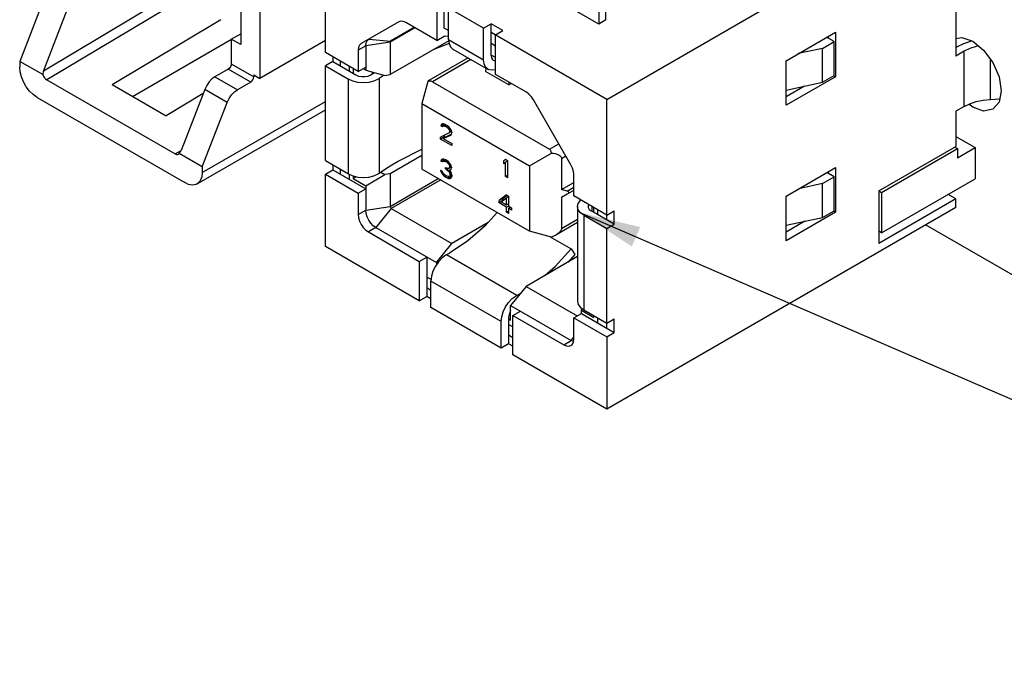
# Model space of a CAD drawing. Header units: inches. Extents: x 0 to 34, y 0 to 22.
# Tile 16 of 53: x 23.9 to 26.9, y 5.1 to 7. Entities that reach past the tile are written whole.
import ezdxf

# ---------------------------------------------------------------- set-up
doc = ezdxf.new("R2010")
doc.units = ezdxf.units.IN
doc.header["$LTSCALE"] = 1.87
doc.header["$MEASUREMENT"] = 0
doc.layers.get('0').update_dxf_attribs({"linetype": 'CONTINUOUS'})
doc.layers.add('02___PRT_ALL_AXES', color=7, linetype='CONTINUOUS')
doc.layers.add('DETAIL', color=7, linetype='CONTINUOUS')
doc.styles.get("Standard").update_dxf_attribs({"font": 'txt', "width": 0.8})
doc.dimstyles.get("Standard").update_dxf_attribs({"dimtxt": 0.125, "dimasz": 0.18, "dimexe": 0.125, "dimexo": 0.0625, "dimgap": 0.09, "dimtad": 0, "dimtih": 1, "dimtoh": 1, "dimzin": 0, "dimdsep": 46, "dimtxsty": 'STANDARD', "dimblk": '_FILLED', "dimblk1": '_FILLED', "dimblk2": '_FILLED', "dimcen": 0.09, "dimazin": 0, "dimtol": 1, "dimtp": 0.02, "dimtm": 0.02, "dimtfac": 1, "dimtofl": 0, "dimtmove": 0, "dimatfit": 3, "dimldrblk": '_FILLED', "dimfxl": 1, "dimtolj": 1, "dimtzin": 0, "dimarcsym": 0})

# ---------------------------------------------------------------- blocks, each defined once
blk = doc.blocks.new('_FILLED')
at = {"color": 0, "linetype": 'BYBLOCK'}
blk.add_solid([(0, 0), (-1, 0.174), (-1, -0.174)], dxfattribs=at)

msp = doc.modelspace()

# ---------------------------------------------------------------- linework, layer by layer
at = {"color": 7, "linetype": 'CONTINUOUS'}
for p, q in [((25.6949, 6.7856), (26.7325, 7.3847)), ((26.7325, 7.3847), (26.7325, 6.914)), ((24.858, 6.9251), (24.858, 7.2689)), ((25.6711, 7.0093), (25.2828, 7.2335)), ((24.6063, 7.2039), (24.6063, 6.9483)), ((24.6634, 7.2235), (24.6634, 6.8479)), ((24.0236, 7.0901), (23.9493, 6.8985)), ((24.4374, 7.0868), (24.03, 6.8434)), ((25.2116, 6.9972), (25.2116, 7.0903)), ((24.3749, 7.0819), (24.0199, 6.8698)), ((25.1894, 7.0775), (25.1894, 6.9603)), ((25.3286, 6.9971), (25.2116, 7.0647)), ((25.2242, 6.9637), (25.2242, 7.0574)), ((25.692, 7.0214), (25.692, 7.0575)), ((24.0199, 6.8698), (24.0904, 7.0515)), ((25.6711, 7.0455), (25.6711, 7.0093)), ((24.2239, 6.8296), (24.5477, 7.0231)), ((25.0761, 7.0156), (24.9647, 6.9514)), ((25.1237, 6.9983), (25.0503, 6.9559)), ((25.1223, 6.9991), (25.0514, 6.9582)), ((25.1894, 6.9603), (25.0973, 7.0135)), ((25.2242, 6.9899), (25.2116, 6.9972)), ((25.3286, 6.9971), (25.3508, 7.0099)), ((25.3286, 6.9034), (25.3286, 6.9971)), ((25.3856, 6.9898), (25.3508, 7.0099)), ((25.3508, 6.9162), (25.3508, 7.0099)), ((25.692, 7.0214), (25.6711, 7.0093)), ((24.5785, 6.9644), (24.6063, 6.9805)), ((25.1894, 6.9603), (25.2116, 6.9731)), ((25.2242, 6.972), (25.2116, 6.9731)), ((25.6949, 6.7856), (25.3508, 6.9844)), ((25.3634, 6.977), (25.3856, 6.9898)), ((25.3634, 6.8599), (25.3634, 6.977)), ((26.2279, 6.9005), (26.3748, 6.9853)), ((26.3704, 6.9571), (26.3481, 6.9699)), ((26.3526, 6.9725), (26.3526, 6.9673)), ((26.3748, 6.9853), (26.3748, 6.8527)), ((24.2848, 6.7944), (24.5786, 6.9641)), ((24.6063, 6.9483), (24.5785, 6.9644)), ((24.5785, 6.9644), (24.5785, 6.8913)), ((24.858, 6.9602), (24.6634, 6.8479)), ((24.9781, 6.9447), (24.9559, 6.9319)), ((25.0503, 6.9559), (24.9781, 6.9447)), ((24.9781, 6.9447), (24.9781, 6.8721)), ((24.9869, 6.9641), (25.0514, 6.9582)), ((25.2247, 6.9598), (25.0503, 6.8591)), ((25.0503, 6.9559), (25.0503, 6.8591)), ((25.2257, 6.9518), (25.1777, 6.9327)), ((25.2242, 6.9637), (25.3286, 6.9034)), ((25.3508, 6.9522), (25.3634, 6.9449)), ((26.3356, 6.937), (26.3704, 6.9571)), ((26.3704, 6.8566), (26.3704, 6.9571)), ((26.7325, 6.9395), (26.7354, 6.9412)), ((24.9559, 6.8685), (24.858, 6.9251)), ((24.8801, 6.9123), (24.8801, 6.8977)), ((24.9559, 6.9319), (24.9559, 6.8685)), ((25.2822, 6.909), (25.1658, 6.8417)), ((25.2372, 6.9349), (25.3416, 6.8746)), ((25.3634, 6.9095), (25.3508, 6.9169)), ((26.3356, 6.937), (26.2641, 6.9214)), ((26.3356, 6.8365), (26.3356, 6.937)), ((26.7575, 6.9284), (26.7325, 6.914)), ((26.7575, 6.7645), (26.7575, 6.9284)), ((23.9493, 6.8985), (23.9493, 6.8816)), ((24.0178, 6.859), (23.9493, 6.8985)), ((24.5785, 6.8913), (24.6453, 6.8527)), ((24.8801, 6.8977), (24.858, 6.8849)), ((24.858, 6.8849), (24.9265, 6.8454)), ((24.858, 6.6037), (24.858, 6.8849)), ((24.8801, 6.8977), (24.9486, 6.8581)), ((24.9022, 6.8996), (24.9022, 6.8849)), ((24.9297, 6.8691), (24.9297, 6.8837)), ((24.9559, 6.8685), (24.9781, 6.8813)), ((25.2908, 6.904), (25.1767, 6.838)), ((26.2279, 6.7679), (26.2279, 6.9005)), ((26.835, 6.9053), (26.835, 6.7853)), ((24.5694, 6.8756), (24.5298, 6.8527)), ((24.5298, 6.8527), (24.5966, 6.8141)), ((24.6362, 6.837), (24.5694, 6.8756)), ((24.6453, 6.8583), (24.6634, 6.8479)), ((24.6453, 6.8583), (24.6453, 6.8527)), ((24.9405, 6.8775), (24.9405, 6.8628)), ((24.9781, 6.8721), (24.9701, 6.8767)), ((24.9781, 6.8721), (25.0351, 6.8568)), ((24.9946, 6.859), (25.0037, 6.8652)), ((24.9975, 6.8669), (24.9975, 6.861)), ((25.0351, 6.8568), (25.0503, 6.8591)), ((25.3354, 6.8782), (25.3338, 6.8685)), ((25.4034, 6.8283), (25.3338, 6.8685)), ((25.4556, 6.8067), (25.3634, 6.8599)), ((26.3748, 6.8527), (26.2279, 6.7679)), ((26.3356, 6.8365), (26.3704, 6.8566)), ((26.3692, 6.8559), (26.3748, 6.8527)), ((24.03, 6.8434), (24.4114, 6.6232)), ((24.2239, 6.8296), (24.3846, 6.7368)), ((24.6362, 6.837), (24.5966, 6.8141)), ((24.9265, 6.5641), (24.9265, 6.8454)), ((25.0195, 6.5667), (25.0195, 6.848)), ((25.1623, 6.8383), (25.1448, 6.773)), ((25.1767, 6.838), (25.5246, 6.6371)), ((25.4034, 6.8283), (25.4047, 6.8361)), ((25.4034, 6.8283), (25.4107, 6.8326)), ((26.2279, 6.8131), (26.3356, 6.8365)), ((26.2824, 6.825), (26.2279, 6.7935)), ((24.4948, 6.8026), (24.3846, 6.7368)), ((24.4997, 6.8152), (24.4292, 6.6335)), ((24.5665, 6.7767), (24.4997, 6.8152)), ((24.0015, 6.7912), (24.44, 6.5381)), ((24.4922, 6.5682), (24.858, 6.7794)), ((24.4922, 6.5851), (24.5665, 6.7767)), ((25.1448, 6.773), (25.4649, 6.5882)), ((25.1448, 6.773), (25.1448, 6.5786)), ((25.5881, 6.5914), (25.4768, 6.7843)), ((25.6949, 6.4272), (25.6949, 6.7856)), ((26.7575, 6.7645), (26.7325, 6.75)), ((26.835, 6.7853), (26.8629, 6.7868)), ((24.4769, 6.5344), (24.858, 6.7544)), ((26.7325, 6.75), (26.7325, 6.6456)), ((25.211, 6.7122), (25.2014, 6.7066)), ((25.2023, 6.7104), (25.2014, 6.7066)), ((25.206, 6.7039), (25.2014, 6.7066)), ((25.206, 6.7127), (25.2023, 6.7104)), ((25.2097, 6.7127), (25.206, 6.7127)), ((25.206, 6.7039), (25.2079, 6.7061)), ((25.2153, 6.7104), (25.2079, 6.7061)), ((25.2079, 6.7061), (25.2106, 6.7067)), ((25.2162, 6.7101), (25.2097, 6.7127)), ((25.2163, 6.71), (25.2106, 6.7067)), ((25.2106, 6.7067), (25.2153, 6.7051)), ((25.22, 6.7078), (25.2153, 6.7051)), ((25.219, 6.703), (25.2153, 6.7051)), ((25.2162, 6.7101), (25.2199, 6.7079)), ((25.2232, 6.7054), (25.219, 6.703)), ((25.2255, 6.7036), (25.2199, 6.7079)), ((25.2292, 6.6993), (25.2255, 6.7036)), ((25.2264, 6.6856), (25.2004, 6.6732)), ((25.2119, 6.6744), (25.2004, 6.6677)), ((25.2079, 6.6689), (25.2311, 6.6796)), ((25.2193, 6.6756), (25.2079, 6.6689)), ((25.2119, 6.6744), (25.2119, 6.6787)), ((25.2146, 6.6728), (25.2119, 6.6744)), ((25.219, 6.703), (25.2236, 6.6992)), ((25.2329, 6.6818), (25.2193, 6.6756)), ((25.2274, 6.7014), (25.2236, 6.6992)), ((25.2236, 6.6992), (25.2264, 6.6954)), ((25.2302, 6.6976), (25.2264, 6.6954)), ((25.2264, 6.6954), (25.2283, 6.6911)), ((25.2335, 6.6897), (25.2264, 6.6856)), ((25.2283, 6.6889), (25.2264, 6.6856)), ((25.2325, 6.6935), (25.2283, 6.6911)), ((25.2331, 6.6917), (25.2283, 6.6889)), ((25.2283, 6.6889), (25.2283, 6.6911)), ((25.2329, 6.6928), (25.2292, 6.6993)), ((25.2311, 6.6796), (25.2329, 6.6818)), ((25.2338, 6.6879), (25.2329, 6.6928)), ((25.2329, 6.6818), (25.2338, 6.6857)), ((25.2338, 6.6879), (25.2338, 6.6857)), ((26.7325, 6.6753), (26.79, 6.6421)), ((25.2004, 6.6677), (25.2004, 6.6732)), ((25.2338, 6.6485), (25.2004, 6.6677)), ((25.2079, 6.6689), (25.2338, 6.6539)), ((25.2338, 6.6539), (25.2338, 6.6485)), ((25.5246, 6.6371), (25.5525, 6.6532)), ((26.5035, 6.5133), (26.7325, 6.6456)), ((24.4114, 6.6232), (24.429, 6.6337)), ((24.4213, 6.6223), (24.4237, 6.6246)), ((24.4922, 6.5851), (24.4237, 6.6246)), ((25.1448, 6.6187), (25.0503, 6.5642)), ((25.0745, 6.6018), (25.1448, 6.6377)), ((25.4649, 6.5882), (25.5302, 6.6259)), ((25.5734, 6.617), (25.56, 6.6093)), ((26.5117, 6.5086), (26.7378, 6.6392)), ((26.7297, 6.6439), (26.7378, 6.6392)), ((26.7378, 6.6119), (26.79, 6.6421)), ((26.7378, 6.6392), (26.7378, 6.6119)), ((26.79, 6.6421), (26.79, 6.5496)), ((24.858, 6.6037), (24.9265, 6.5641)), ((24.8801, 6.5909), (24.8801, 6.5763)), ((25.211, 6.6077), (25.2014, 6.6021)), ((25.2023, 6.606), (25.2014, 6.6021)), ((25.206, 6.5995), (25.2014, 6.6021)), ((25.206, 6.6082), (25.2023, 6.606)), ((25.2097, 6.6083), (25.206, 6.6082)), ((25.206, 6.5995), (25.2079, 6.6017)), ((25.2153, 6.606), (25.2079, 6.6017)), ((25.2079, 6.6017), (25.2106, 6.6023)), ((25.2162, 6.6056), (25.2097, 6.6083)), ((25.2163, 6.6055), (25.2106, 6.6023)), ((25.2106, 6.6023), (25.2153, 6.6007)), ((25.2198, 6.6033), (25.2153, 6.6007)), ((25.219, 6.5985), (25.2153, 6.6007)), ((25.2162, 6.6056), (25.2181, 6.6045)), ((25.2246, 6.5997), (25.2181, 6.6045)), ((25.223, 6.6008), (25.219, 6.5985)), ((25.219, 6.5985), (25.2236, 6.5948)), ((25.2271, 6.5967), (25.2236, 6.5948)), ((25.2236, 6.5948), (25.2264, 6.591)), ((25.2283, 6.5954), (25.2246, 6.5997)), ((25.2297, 6.5928), (25.2264, 6.591)), ((25.2264, 6.591), (25.2283, 6.5866)), ((25.232, 6.5888), (25.2283, 6.5954)), ((25.232, 6.5888), (25.2283, 6.5866)), ((25.2324, 6.5868), (25.2283, 6.5844)), ((25.2283, 6.5844), (25.2283, 6.5866)), ((25.2329, 6.5839), (25.232, 6.5888)), ((25.3939, 6.6075), (25.3884, 6.603)), ((25.395, 6.6069), (25.3884, 6.603)), ((25.3884, 6.5943), (25.3884, 6.603)), ((25.3884, 6.5943), (25.3939, 6.5987)), ((25.3939, 6.6075), (25.3995, 6.6043)), ((25.3995, 6.6019), (25.3939, 6.5987)), ((25.3939, 6.556), (25.3939, 6.5987)), ((25.3995, 6.6043), (25.3995, 6.5528)), ((25.4649, 6.5882), (25.4649, 6.3937)), ((25.56, 6.6093), (25.56, 6.5176)), ((24.4922, 6.5851), (24.4922, 6.5682)), ((24.858, 6.5635), (24.8801, 6.5763)), ((24.858, 6.5635), (24.9559, 6.5069)), ((24.858, 6.3483), (24.858, 6.5635)), ((24.8801, 6.5763), (24.9781, 6.5197)), ((24.9022, 6.5781), (24.9022, 6.5635)), ((24.9297, 6.5476), (24.9297, 6.5627)), ((24.9405, 6.5581), (24.9405, 6.5506)), ((24.9781, 6.5289), (25.0351, 6.5619)), ((25.0228, 6.569), (25.0351, 6.5619)), ((25.0503, 6.5642), (25.0351, 6.5619)), ((25.0503, 6.5642), (25.0503, 6.4675)), ((25.4649, 6.3937), (25.1448, 6.5786)), ((25.2004, 6.5753), (25.2051, 6.5726)), ((25.2004, 6.5753), (25.2014, 6.5715)), ((25.2042, 6.5731), (25.2014, 6.5715)), ((25.2014, 6.5715), (25.2032, 6.5671)), ((25.2065, 6.569), (25.2032, 6.5671)), ((25.2032, 6.5671), (25.206, 6.5633)), ((25.206, 6.5699), (25.2051, 6.5726)), ((25.2079, 6.5667), (25.206, 6.5699)), ((25.2088, 6.565), (25.206, 6.5633)), ((25.206, 6.5633), (25.2097, 6.559)), ((25.2097, 6.5645), (25.2079, 6.5667)), ((25.2144, 6.5607), (25.2097, 6.5645)), ((25.2137, 6.5613), (25.2097, 6.559)), ((25.2097, 6.559), (25.2134, 6.5558)), ((25.2182, 6.5585), (25.2134, 6.5558)), ((25.2144, 6.5607), (25.2199, 6.5575)), ((25.2153, 6.5832), (25.219, 6.581)), ((25.2153, 6.5788), (25.2153, 6.5832)), ((25.219, 6.5809), (25.2153, 6.5788)), ((25.219, 6.5766), (25.2153, 6.5788)), ((25.2305, 6.5833), (25.219, 6.5766)), ((25.2246, 6.58), (25.219, 6.581)), ((25.219, 6.5766), (25.2246, 6.5723)), ((25.2246, 6.5559), (25.2199, 6.5575)), ((25.2323, 6.5581), (25.2209, 6.5515)), ((25.2264, 6.5811), (25.2246, 6.58)), ((25.2269, 6.5737), (25.2246, 6.5723)), ((25.2246, 6.5723), (25.2274, 6.5685)), ((25.2325, 6.5846), (25.2264, 6.5811)), ((25.2283, 6.5844), (25.2264, 6.5811)), ((25.2264, 6.5745), (25.2301, 6.5757)), ((25.2311, 6.5697), (25.2264, 6.5745)), ((25.2318, 6.5776), (25.2274, 6.5751)), ((25.2306, 6.5704), (25.2274, 6.5685)), ((25.2274, 6.5685), (25.2292, 6.5631)), ((25.2339, 6.5603), (25.2283, 6.5571)), ((25.2292, 6.5587), (25.2283, 6.5571)), ((25.233, 6.5652), (25.2292, 6.5631)), ((25.2292, 6.5587), (25.2292, 6.5631)), ((25.2337, 6.5613), (25.2292, 6.5587)), ((25.2301, 6.5757), (25.232, 6.5779)), ((25.2328, 6.5815), (25.2305, 6.5833)), ((25.2329, 6.5653), (25.2311, 6.5697)), ((25.2323, 6.5581), (25.2313, 6.5587)), ((25.232, 6.5779), (25.2329, 6.5817)), ((25.2338, 6.5577), (25.2323, 6.5581)), ((25.2329, 6.5839), (25.2329, 6.5817)), ((25.2338, 6.5604), (25.2329, 6.5653)), ((25.2338, 6.5604), (25.2338, 6.556)), ((25.3995, 6.5593), (25.3939, 6.556)), ((25.5969, 6.4984), (25.5969, 6.5618)), ((26.2279, 6.4982), (26.3748, 6.583)), ((26.3704, 6.5552), (26.3485, 6.5679)), ((26.3526, 6.5702), (26.3526, 6.5655)), ((26.3748, 6.583), (26.3748, 6.4504)), ((24.9405, 6.5506), (24.9496, 6.5559)), ((24.9405, 6.5506), (24.9781, 6.5289)), ((24.9781, 6.5289), (24.9781, 6.4563)), ((25.0503, 6.4675), (25.1937, 6.5503)), ((25.2009, 6.5462), (25.0539, 6.4613)), ((25.2209, 6.5515), (25.2134, 6.5558)), ((25.2209, 6.5515), (25.2246, 6.5504)), ((25.2264, 6.5559), (25.2246, 6.5559)), ((25.2339, 6.5559), (25.2246, 6.5504)), ((25.2246, 6.5504), (25.2283, 6.5505)), ((25.2283, 6.5571), (25.2264, 6.5559)), ((25.2283, 6.5505), (25.2311, 6.5511)), ((25.2327, 6.5531), (25.2292, 6.551)), ((25.2311, 6.5511), (25.2329, 6.5533)), ((25.2329, 6.5533), (25.2338, 6.556)), ((25.3995, 6.5528), (25.3939, 6.556)), ((25.56, 6.5176), (25.5969, 6.5389)), ((26.3356, 6.5352), (26.2655, 6.5199)), ((26.3356, 6.5352), (26.3704, 6.5552)), ((26.3356, 6.4347), (26.3356, 6.5352)), ((26.3704, 6.4548), (26.3704, 6.5552)), ((26.5117, 6.3889), (26.79, 6.5496)), ((24.9559, 6.5069), (24.9781, 6.5197)), ((24.9559, 6.5069), (24.9559, 6.4435)), ((25.3967, 6.5014), (25.3744, 6.4847)), ((25.3859, 6.4913), (25.3982, 6.5005)), ((25.3967, 6.5014), (25.4023, 6.4982)), ((25.5774, 6.5129), (25.56, 6.5176)), ((25.5774, 6.5038), (25.56, 6.4937)), ((25.5774, 6.5129), (25.5969, 6.5242)), ((25.5969, 6.5151), (25.5802, 6.5054)), ((26.5035, 6.5133), (26.5117, 6.5086)), ((26.5035, 6.5133), (26.5035, 6.3574)), ((26.5117, 6.5086), (26.5117, 6.3889)), ((26.7325, 6.4897), (26.7093, 6.503)), ((25.3859, 6.4913), (25.3744, 6.4847)), ((25.3859, 6.4848), (25.3744, 6.4781)), ((25.3744, 6.4781), (25.3744, 6.4847)), ((25.3967, 6.4653), (25.3744, 6.4781)), ((25.3809, 6.481), (25.3967, 6.4926)), ((25.3809, 6.481), (25.3967, 6.4718)), ((25.3859, 6.4848), (25.3859, 6.4913)), ((25.4023, 6.4959), (25.3967, 6.4926)), ((25.3967, 6.4718), (25.3967, 6.4926)), ((25.4023, 6.4751), (25.3967, 6.4718)), ((25.4023, 6.4982), (25.4023, 6.4686)), ((25.56, 6.4937), (25.56, 6.402)), ((25.6949, 6.4419), (25.5969, 6.4984)), ((26.2279, 6.3656), (26.2279, 6.4982)), ((26.7325, 6.4897), (26.5035, 6.3574)), ((26.7325, 6.4641), (26.7325, 6.4897)), ((24.9559, 6.4435), (24.9781, 6.4563)), ((24.9781, 6.4563), (25.0503, 6.4675)), ((25.0539, 6.4613), (25.0081, 6.4043)), ((25.0539, 6.4613), (25.2341, 6.3573)), ((25.4023, 6.4685), (25.3967, 6.4653)), ((25.3967, 6.45), (25.3967, 6.4653)), ((25.4023, 6.4532), (25.3967, 6.45)), ((25.4023, 6.4467), (25.3967, 6.45)), ((25.4023, 6.4686), (25.4116, 6.4633)), ((25.408, 6.4653), (25.4023, 6.4621)), ((25.4116, 6.4567), (25.4023, 6.4621)), ((25.4023, 6.4621), (25.4023, 6.4467)), ((25.4116, 6.4633), (25.4116, 6.4567)), ((25.608, 6.4669), (25.608, 6.1856)), ((25.6264, 6.4413), (25.6949, 6.4017)), ((25.6264, 6.4413), (25.6264, 6.16)), ((25.7171, 6.4145), (25.6485, 6.454)), ((25.6508, 6.4527), (25.6508, 6.4673)), ((25.6567, 6.4493), (25.6567, 6.464)), ((25.6674, 6.4577), (25.6674, 6.4431)), ((26.7325, 6.4641), (25.6949, 5.865)), ((25.6949, 6.4419), (25.7171, 6.4546)), ((25.7171, 6.4145), (25.7171, 6.4546)), ((26.3748, 6.4504), (26.2279, 6.3656)), ((26.3356, 6.4347), (26.3704, 6.4548)), ((26.3688, 6.4539), (26.3748, 6.4504)), ((25.3421, 6.4197), (25.2341, 6.3573)), ((25.608, 6.4197), (25.5433, 6.3824)), ((25.56, 6.402), (25.608, 6.4297)), ((25.6949, 6.4017), (25.7171, 6.4145)), ((26.2279, 6.4113), (26.3356, 6.4347)), ((26.2838, 6.4234), (26.2279, 6.3912)), ((27.5475, 5.8899), (26.6427, 6.4123)), ((25.0081, 6.4043), (24.986, 6.3915)), ((24.986, 6.3915), (25.1372, 6.3042)), ((25.0081, 6.4043), (25.1883, 6.3003)), ((25.5302, 6.3762), (25.4649, 6.3937)), ((25.6949, 6.1058), (25.6949, 6.4017)), ((26.5117, 6.3889), (26.5035, 6.3936)), ((25.1883, 6.3003), (25.2341, 6.3573)), ((25.5266, 6.3772), (25.5893, 6.341)), ((25.1372, 6.187), (24.858, 6.3483)), ((25.4269, 6.203), (25.2181, 6.3235)), ((25.5999, 6.3247), (25.5797, 6.3021)), ((25.5893, 6.341), (25.5999, 6.3247)), ((25.1372, 6.3042), (25.1594, 6.317)), ((25.1372, 6.3042), (25.1372, 6.187)), ((25.1594, 6.317), (25.1594, 6.1998)), ((25.1883, 6.3003), (25.1883, 6.2942)), ((25.608, 6.3184), (25.4547, 6.2299)), ((25.1725, 6.2499), (25.1594, 6.2575)), ((25.1736, 6.2599), (25.172, 6.2457)), ((25.3808, 6.1251), (25.172, 6.2457)), ((25.172, 6.1669), (25.172, 6.2457)), ((25.172, 6.218), (25.1594, 6.2254)), ((25.4547, 6.2299), (25.4089, 6.1729)), ((25.4547, 6.2299), (25.6064, 6.1423)), ((25.1372, 6.187), (25.1594, 6.1998)), ((25.172, 6.1925), (25.1594, 6.1998)), ((25.3808, 6.0464), (25.172, 6.1669)), ((25.4089, 6.1729), (25.5891, 6.0689)), ((25.4089, 6.1295), (25.4089, 6.1729)), ((25.4156, 6.1435), (25.4378, 6.1562)), ((25.5969, 6.1368), (25.6191, 6.1496)), ((25.6164, 6.1675), (25.6264, 6.16)), ((25.6191, 6.1588), (25.6206, 6.1644)), ((25.6191, 6.1588), (25.6567, 6.1371)), ((25.6191, 6.1496), (25.6191, 6.1588)), ((25.6191, 6.1496), (25.7171, 6.093)), ((25.6264, 6.16), (25.6949, 6.1204)), ((25.3808, 6.0464), (25.3808, 6.1251)), ((25.403, 6.1379), (25.403, 6.0592)), ((25.403, 6.1329), (25.4089, 6.1295)), ((25.4156, 6.1435), (25.5669, 6.0561)), ((25.4156, 6.0263), (25.4156, 6.1435)), ((25.5969, 6.1368), (25.6949, 6.0802)), ((25.5969, 6.0734), (25.5969, 6.1368)), ((25.6567, 6.1371), (25.6567, 6.1425)), ((25.6674, 6.1363), (25.6674, 6.1217)), ((25.6949, 6.1204), (25.7171, 6.1332)), ((25.7171, 6.093), (25.7171, 6.1332)), ((25.4156, 6.1095), (25.403, 6.1169)), ((25.6949, 6.0802), (25.7171, 6.093)), ((25.4156, 6.0774), (25.403, 6.0847)), ((25.5669, 6.0561), (25.5891, 6.0689)), ((25.5891, 6.0689), (25.5969, 6.0787)), ((25.596, 6.0659), (25.5891, 6.0689)), ((25.6949, 6.0802), (25.6949, 5.865)), ((25.403, 6.0592), (25.3808, 6.0464)), ((25.4156, 6.0518), (25.403, 6.0592)), ((25.6949, 5.865), (25.4156, 6.0263))]:
    msp.add_line(p, q, dxfattribs=at)
for points in [[(25.0973, 7.0135), (25.0895, 7.0168), (25.0823, 7.0176), (25.0761, 7.0156)], [(24.9647, 6.9514), (24.96, 6.9469), (24.957, 6.9403), (24.9559, 6.9319)], [(24.9781, 6.9447), (24.9791, 6.9531), (24.9821, 6.9597), (24.9869, 6.9641)], [(25.0514, 6.9582), (25.0508, 6.9577), (25.0505, 6.9569), (25.0503, 6.9559)], [(25.2242, 6.9637), (25.2258, 6.9512), (25.2302, 6.9414), (25.2372, 6.9349)], [(26.7354, 6.9412), (26.7563, 6.9513), (26.7799, 6.9592), (26.7801, 6.9592)], [(26.8001, 6.9443), (26.7931, 6.9428), (26.7742, 6.9365), (26.7575, 6.9284)], [(25.3508, 6.9162), (25.3519, 6.9088), (25.355, 6.9035), (25.3573, 6.9017)], [(24.0015, 6.7912), (23.9898, 6.7995), (23.9788, 6.8103), (23.9689, 6.8232), (23.9607, 6.8374), (23.9545, 6.8524), (23.9506, 6.8674), (23.9493, 6.8816)], [(24.5785, 6.8913), (24.5778, 6.8868), (24.5758, 6.8823), (24.5729, 6.8784), (24.5694, 6.8756)], [(25.3416, 6.8746), (25.3346, 6.8812), (25.3302, 6.8909), (25.3286, 6.9034)], [(25.3573, 6.9017), (25.3599, 6.9007), (25.3634, 6.9006)], [(24.0199, 6.8698), (24.0188, 6.8662), (24.0181, 6.8626), (24.0178, 6.859)], [(24.0178, 6.859), (24.02, 6.8542), (24.0229, 6.8498), (24.0263, 6.8461), (24.03, 6.8434)], [(24.5298, 6.8527), (24.5208, 6.8462), (24.5124, 6.8373), (24.5052, 6.8267), (24.4997, 6.8152)], [(24.6362, 6.837), (24.6397, 6.8398), (24.6426, 6.8438), (24.6446, 6.8482), (24.6453, 6.8527)], [(24.9486, 6.8581), (24.9566, 6.8548), (24.966, 6.853), (24.9758, 6.853), (24.9852, 6.8548), (24.9932, 6.8581)], [(24.9932, 6.8581), (24.9939, 6.8586), (24.9946, 6.859)], [(25.0332, 6.8573), (25.0181, 6.8471), (25.0167, 6.8462), (25.0153, 6.8454)], [(25.3634, 6.8737), (25.3615, 6.8728), (25.3508, 6.8718), (25.3416, 6.8746)], [(25.0153, 6.8454), (25.0023, 6.8396), (24.9871, 6.836), (24.9709, 6.8347), (24.9547, 6.836), (24.9396, 6.8396), (24.9265, 6.8454)], [(25.1658, 6.8417), (25.1654, 6.8415), (25.1639, 6.8403), (25.1623, 6.8383)], [(25.1767, 6.838), (25.1727, 6.8395), (25.1679, 6.8395), (25.1623, 6.8383)], [(24.5665, 6.7767), (24.572, 6.7882), (24.5792, 6.7987), (24.5876, 6.8076), (24.5966, 6.8141)], [(25.4768, 6.7843), (25.4706, 6.7934), (25.4633, 6.801), (25.4556, 6.8067)], [(26.7575, 6.7645), (26.7742, 6.7726), (26.7931, 6.7789), (26.8136, 6.7832), (26.835, 6.7853)], [(24.4114, 6.6232), (24.4151, 6.6216), (24.4186, 6.6213), (24.4213, 6.6223)], [(24.4237, 6.6246), (24.4258, 6.6272), (24.4276, 6.6302), (24.4292, 6.6335)], [(25.5302, 6.6259), (25.5295, 6.6308), (25.5276, 6.6345), (25.5246, 6.6371)], [(25.5302, 6.6259), (25.5364, 6.6252), (25.5418, 6.6242), (25.5464, 6.6228), (25.5502, 6.6213), (25.5534, 6.6195), (25.5559, 6.6176), (25.5578, 6.6156), (25.559, 6.6136), (25.5597, 6.6115), (25.56, 6.6093)], [(25.0181, 6.5658), (25.0371, 6.5788), (25.0555, 6.5905), (25.0745, 6.6018)], [(25.5969, 6.5618), (25.5959, 6.5714), (25.5929, 6.5815), (25.5881, 6.5914)], [(24.4922, 6.5682), (24.4908, 6.5555), (24.487, 6.545), (24.4807, 6.5372), (24.4769, 6.5344)], [(24.9265, 6.5641), (24.9396, 6.5583), (24.9547, 6.5547), (24.9709, 6.5535), (24.9871, 6.5547), (25.0023, 6.5583), (25.0153, 6.5641)], [(25.0153, 6.5641), (25.0167, 6.565), (25.0181, 6.5658)], [(24.4769, 6.5344), (24.4725, 6.5324), (24.4627, 6.5309), (24.4516, 6.5328), (24.44, 6.5381)], [(25.5818, 6.509), (25.5817, 6.5098), (25.5814, 6.5105), (25.5808, 6.5112), (25.5799, 6.5119), (25.5788, 6.5124), (25.5774, 6.5129)], [(25.5818, 6.509), (25.5817, 6.5082), (25.5814, 6.5074), (25.5808, 6.5065), (25.5799, 6.5056), (25.5788, 6.5047), (25.5774, 6.5038)], [(25.608, 6.4669), (25.6101, 6.4763), (25.6164, 6.485), (25.618, 6.4863)], [(25.6414, 6.4728), (25.6397, 6.4697), (25.6393, 6.4669)], [(24.9559, 6.4435), (24.957, 6.4339), (24.96, 6.4239), (24.9647, 6.414), (24.9709, 6.4049), (24.9782, 6.3972), (24.986, 6.3915)], [(25.0081, 6.4043), (25.0003, 6.41), (24.9931, 6.4176), (24.9869, 6.4267), (24.9821, 6.4367), (24.9791, 6.4467), (24.9781, 6.4563)], [(25.0503, 6.4675), (25.0506, 6.4658), (25.0514, 6.464), (25.0525, 6.4624), (25.0539, 6.4613)], [(25.3691, 6.449), (25.3327, 6.4094), (25.2821, 6.3652), (25.23, 6.3301)], [(25.6264, 6.4413), (25.6164, 6.4488), (25.6101, 6.4575), (25.608, 6.4669)], [(25.6393, 6.4669), (25.6397, 6.4641), (25.6427, 6.4587), (25.6485, 6.454)], [(25.5433, 6.3824), (25.5418, 6.3815), (25.5364, 6.3788), (25.5302, 6.3762)], [(25.56, 6.402), (25.5597, 6.3997), (25.559, 6.3974), (25.5578, 6.395), (25.5559, 6.3924), (25.5534, 6.3897), (25.5502, 6.387), (25.5464, 6.3842), (25.5433, 6.3824)], [(25.2221, 6.3257), (25.2176, 6.3232), (25.217, 6.3229), (25.2164, 6.3226)], [(25.23, 6.3301), (25.226, 6.3279), (25.2221, 6.3257)], [(25.5115, 6.2627), (25.5415, 6.2889), (25.5893, 6.341)], [(25.2164, 6.3226), (25.2049, 6.3142), (25.1942, 6.3029), (25.1851, 6.2895), (25.178, 6.2748), (25.1736, 6.2599)], [(25.4264, 6.2027), (25.4309, 6.2051), (25.4348, 6.2073), (25.438, 6.2091)], [(25.3808, 6.1251), (25.3824, 6.1393), (25.3868, 6.1542), (25.3938, 6.1689), (25.403, 6.1823), (25.4137, 6.1936), (25.4252, 6.202)], [(25.4252, 6.202), (25.4258, 6.2024), (25.4264, 6.2027)], [(25.608, 6.1856), (25.6101, 6.1763), (25.6164, 6.1675)], [(25.4089, 6.1584), (25.4072, 6.1555), (25.4041, 6.1465), (25.403, 6.1379)], [(25.5881, 6.054), (25.5929, 6.0584), (25.5959, 6.065), (25.5969, 6.0734)], [(25.5669, 6.0561), (25.5747, 6.0528), (25.5819, 6.0521), (25.5881, 6.054)]]:
    msp.add_lwpolyline(points, dxfattribs=at)
at = {"layer": '02___PRT_ALL_AXES', "color": 7, "linetype": 'CONTINUOUS'}
for p, q in [((26.7325, 6.9663), (26.7501, 6.9697)), ((26.7501, 6.9697), (26.7826, 6.9584)), ((26.7826, 6.7622), (26.7714, 6.7712)), ((26.8151, 6.7509), (26.7826, 6.7622)), ((26.8427, 6.7562), (26.8151, 6.7509))]:
    msp.add_line(p, q, dxfattribs=at)
for points in [[(26.7826, 6.9584), (26.8151, 6.9321), (26.8427, 6.895), (26.8611, 6.8525), (26.8675, 6.8112)], [(26.8675, 6.8112), (26.8611, 6.7774), (26.8427, 6.7562)]]:
    msp.add_lwpolyline(points, dxfattribs=at)

# ---------------------------------------------------------------- leaders
at = {"layer": 'DETAIL', "color": 2, "linetype": 'CONTINUOUS'}
msp.add_leader([(25.6164, 6.4488), (28.8192, 5.0623), (28.9992, 5.0623)], dimstyle='STANDARD', override={"dimtad": 0}, dxfattribs=at)

doc.saveas('drawing.dxf')
